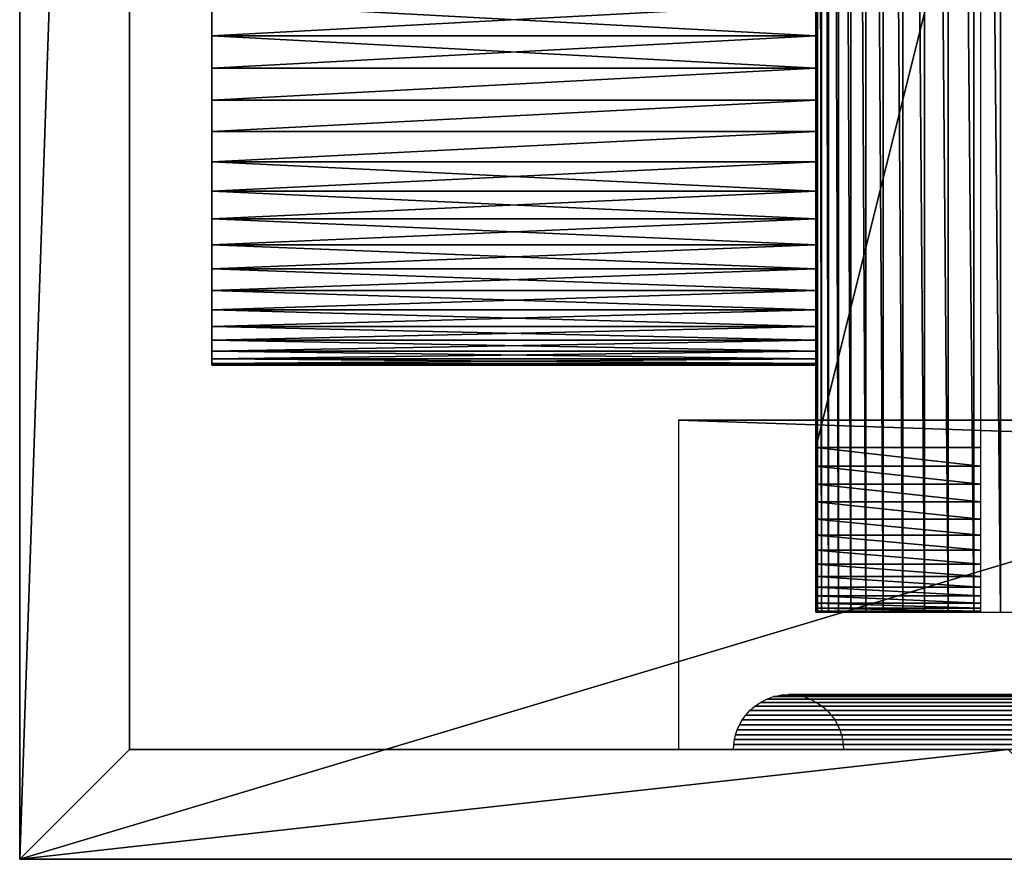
# Model space of a CAD drawing. Header units: millimetres. Extents: x -100 to 100, y -30 to 32.
# Tile 1 of 106: x -100 to -82, y -30 to -15. Entities that reach past the tile are written whole.
import ezdxf

# ---------------------------------------------------------------- set-up
doc = ezdxf.new("R2010")
doc.units = ezdxf.units.MM
doc.header["$LTSCALE"] = 65.185185
for name, color, linetype in [('104', 7, 'CONTINUOUS'), ('107', 7, 'CONTINUOUS'), ('19', 7, 'CONTINUOUS'), ('2', 7, 'CONTINUOUS'), ('20', 7, 'CONTINUOUS'), ('22', 7, 'CONTINUOUS'), ('3', 7, 'CONTINUOUS'), ('5', 7, 'CONTINUOUS'), ('53', 7, 'CONTINUOUS'), ('54', 7, 'CONTINUOUS'), ('56', 7, 'CONTINUOUS'), ('57', 7, 'CONTINUOUS'), ('6', 7, 'CONTINUOUS'), ('60', 7, 'CONTINUOUS'), ('62', 7, 'CONTINUOUS'), ('63', 7, 'CONTINUOUS'), ('64', 7, 'CONTINUOUS'), ('98', 7, 'CONTINUOUS')]:
    doc.layers.add(name, color=color, linetype=linetype)

msp = doc.modelspace()

# ---------------------------------------------------------------- linework, layer by layer
at = {"layer": '104', "linetype": 'Continuous'}
for points in [[(-85.5, 25.5, 393), (-85.5, -25.5, 393), (-85.474, -25.5, 393.557), (-85.5, 25.5, 393)], [(-85.5, 25.5, 393), (-85.474, -25.5, 393.557), (-85.474, 25.5, 393.557), (-85.5, 25.5, 393)], [(-85.474, -25.5, 393.557), (-85.397, -25.5, 394.109), (-85.474, 25.5, 393.557), (-85.474, -25.5, 393.557)], [(-85.474, 25.5, 393.557), (-85.397, -25.5, 394.109), (-85.397, 25.5, 394.109), (-85.474, 25.5, 393.557)], [(-85.397, -25.5, 394.109), (-85.268, -25.5, 394.652), (-85.397, 25.5, 394.109), (-85.397, -25.5, 394.109)], [(-85.397, 25.5, 394.109), (-85.268, -25.5, 394.652), (-85.268, 25.5, 394.652), (-85.397, 25.5, 394.109)], [(-85.268, -25.5, 394.652), (-85.09, -25.5, 395.18), (-85.268, 25.5, 394.652), (-85.268, -25.5, 394.652)], [(-85.268, 25.5, 394.652), (-85.09, -25.5, 395.18), (-85.09, 25.5, 395.18), (-85.268, 25.5, 394.652)], [(-85.09, -25.5, 395.18), (-84.863, -25.5, 395.689), (-85.09, 25.5, 395.18), (-85.09, -25.5, 395.18)], [(-85.09, 25.5, 395.18), (-84.863, -25.5, 395.689), (-84.863, 25.5, 395.689), (-85.09, 25.5, 395.18)], [(-84.863, -25.5, 395.689), (-84.591, -25.5, 396.176), (-84.863, 25.5, 395.689), (-84.863, -25.5, 395.689)], [(-84.863, 25.5, 395.689), (-84.591, -25.5, 396.176), (-84.591, 25.5, 396.176), (-84.863, 25.5, 395.689)], [(-84.591, -25.5, 396.176), (-84.274, -25.5, 396.635), (-84.591, 25.5, 396.176), (-84.591, -25.5, 396.176)], [(-84.591, 25.5, 396.176), (-84.274, -25.5, 396.635), (-84.274, 25.5, 396.635), (-84.591, 25.5, 396.176)], [(-84.274, -25.5, 396.635), (-83.916, -25.5, 397.062), (-84.274, 25.5, 396.635), (-84.274, -25.5, 396.635)], [(-84.274, 25.5, 396.635), (-83.916, -25.5, 397.062), (-83.916, 25.5, 397.062), (-84.274, 25.5, 396.635)], [(-83.916, -25.5, 397.062), (-83.52, -25.5, 397.454), (-83.916, 25.5, 397.062), (-83.916, -25.5, 397.062)], [(-83.916, 25.5, 397.062), (-83.52, -25.5, 397.454), (-83.52, 25.5, 397.454), (-83.916, 25.5, 397.062)], [(-83.52, -25.5, 397.454), (-83.089, -25.5, 397.808), (-83.52, 25.5, 397.454), (-83.52, -25.5, 397.454)], [(-83.52, 25.5, 397.454), (-83.089, -25.5, 397.808), (-83.089, 25.5, 397.808), (-83.52, 25.5, 397.454)], [(-83.089, -25.5, 397.808), (-82.627, -25.5, 398.121), (-83.089, 25.5, 397.808), (-83.089, -25.5, 397.808)], [(-83.089, 25.5, 397.808), (-82.627, -25.5, 398.121), (-82.627, 25.5, 398.121), (-83.089, 25.5, 397.808)], [(-82.627, -25.5, 398.121), (-82.138, -25.5, 398.389), (-82.627, 25.5, 398.121), (-82.627, -25.5, 398.121)], [(-82.627, 25.5, 398.121), (-82.138, -25.5, 398.389), (-82.138, 25.5, 398.389), (-82.627, 25.5, 398.121)], [(-82.138, -25.5, 398.389), (-81.627, -25.5, 398.61), (-82.138, 25.5, 398.389), (-82.138, -25.5, 398.389)], [(-82.138, 25.5, 398.389), (-81.627, -25.5, 398.61), (-81.627, 25.5, 398.61), (-82.138, 25.5, 398.389)]]:
    msp.add_3dface(points, dxfattribs=at)
at = {"layer": '107', "linetype": 'Continuous'}
for points in [[(-85.5, -22.5, 369), (-82.5, -22.5, 369), (-82.5, -22.836, 369.019), (-85.5, -22.5, 369)], [(-85.5, -22.836, 369.019), (-85.5, -22.5, 369), (-82.5, -22.836, 369.019), (-85.5, -22.836, 369.019)], [(-85.5, -23.168, 369.075), (-85.5, -22.836, 369.019), (-82.5, -23.168, 369.075), (-85.5, -23.168, 369.075)], [(-82.5, -23.168, 369.075), (-85.5, -22.836, 369.019), (-82.5, -22.836, 369.019), (-82.5, -23.168, 369.075)], [(-85.5, -23.491, 369.168), (-85.5, -23.168, 369.075), (-82.5, -23.491, 369.168), (-85.5, -23.491, 369.168)], [(-82.5, -23.491, 369.168), (-85.5, -23.168, 369.075), (-82.5, -23.168, 369.075), (-82.5, -23.491, 369.168)], [(-85.5, -23.802, 369.297), (-85.5, -23.491, 369.168), (-82.5, -23.802, 369.297), (-85.5, -23.802, 369.297)], [(-82.5, -23.802, 369.297), (-85.5, -23.491, 369.168), (-82.5, -23.491, 369.168), (-82.5, -23.802, 369.297)], [(-85.5, -24.096, 369.46), (-85.5, -23.802, 369.297), (-82.5, -24.096, 369.46), (-85.5, -24.096, 369.46)], [(-82.5, -24.096, 369.46), (-85.5, -23.802, 369.297), (-82.5, -23.802, 369.297), (-82.5, -24.096, 369.46)], [(-85.5, -24.37, 369.654), (-85.5, -24.096, 369.46), (-82.5, -24.37, 369.655), (-85.5, -24.37, 369.654)], [(-82.5, -24.37, 369.655), (-85.5, -24.096, 369.46), (-82.5, -24.096, 369.46), (-82.5, -24.37, 369.655)], [(-85.5, -24.621, 369.879), (-85.5, -24.37, 369.654), (-82.5, -24.621, 369.879), (-85.5, -24.621, 369.879)], [(-82.5, -24.621, 369.879), (-85.5, -24.37, 369.654), (-82.5, -24.37, 369.655), (-82.5, -24.621, 369.879)], [(-85.5, -24.846, 370.13), (-85.5, -24.621, 369.879), (-82.5, -24.846, 370.13), (-85.5, -24.846, 370.13)], [(-82.5, -24.846, 370.13), (-85.5, -24.621, 369.879), (-82.5, -24.621, 369.879), (-82.5, -24.846, 370.13)], [(-82.5, -25.04, 370.404), (-85.5, -24.846, 370.13), (-82.5, -24.846, 370.13), (-82.5, -25.04, 370.404)], [(-85.5, -25.04, 370.404), (-85.5, -24.846, 370.13), (-82.5, -25.04, 370.404), (-85.5, -25.04, 370.404)], [(-85.5, -25.203, 370.698), (-85.5, -25.04, 370.404), (-82.5, -25.203, 370.698), (-85.5, -25.203, 370.698)], [(-82.5, -25.203, 370.698), (-85.5, -25.04, 370.404), (-82.5, -25.04, 370.404), (-82.5, -25.203, 370.698)], [(-85.5, -25.332, 371.009), (-85.5, -25.203, 370.698), (-82.5, -25.332, 371.009), (-85.5, -25.332, 371.009)], [(-82.5, -25.332, 371.009), (-85.5, -25.203, 370.698), (-82.5, -25.203, 370.698), (-82.5, -25.332, 371.009)], [(-85.5, -25.425, 371.332), (-85.5, -25.332, 371.009), (-82.5, -25.425, 371.332), (-85.5, -25.425, 371.332)], [(-82.5, -25.425, 371.332), (-85.5, -25.332, 371.009), (-82.5, -25.332, 371.009), (-82.5, -25.425, 371.332)], [(-85.5, -25.481, 371.664), (-85.5, -25.425, 371.332), (-82.5, -25.481, 371.664), (-85.5, -25.481, 371.664)], [(-82.5, -25.481, 371.664), (-85.5, -25.425, 371.332), (-82.5, -25.425, 371.332), (-82.5, -25.481, 371.664)], [(-85.5, -25.5, 372), (-85.5, -25.481, 371.664), (-82.5, -25.5, 372), (-85.5, -25.5, 372)], [(-82.5, -25.5, 372), (-85.5, -25.481, 371.664), (-82.5, -25.481, 371.664), (-82.5, -25.5, 372)]]:
    msp.add_3dface(points, dxfattribs=at)
at = {"layer": '19', "color": 7, "linetype": 'Continuous'}
for points in [[(88, -22, 3.5), (-88, -22, 3.5), (88, -22, 5), (88, -22, 3.5)], [(88, -22, 5), (-88, -22, 3.5), (-88, -22, 5), (88, -22, 5)]]:
    msp.add_3dface(points, dxfattribs=at)
at = {"layer": '2', "color": 7, "linetype": 'Continuous'}
msp.add_3dface([(-80, -30, 18), (-100, -30, -2), (100, -30, -2), (-80, -30, 18)], dxfattribs=at)
at = {"layer": '20', "color": 7, "linetype": 'Continuous'}
for points in [[(-88, -28, 5), (88, -28, 5), (-88, -22, 5), (-88, -28, 5)], [(88, -28, 5), (88, -22, 5), (-88, -22, 5), (88, -28, 5)]]:
    msp.add_3dface(points, dxfattribs=at)
at = {"layer": '22', "color": 7, "linetype": 'Continuous'}
for points in [[(-86.271, -27.037, 11.729), (86.396, -27.082, 11.604), (-86.396, -27.082, 11.604), (-86.271, -27.037, 11.729)], [(-86.138, -27.01, 11.862), (86.271, -27.037, 11.729), (-86.271, -27.037, 11.729), (-86.138, -27.01, 11.862)], [(86.271, -27.037, 11.729), (86.396, -27.082, 11.604), (-86.271, -27.037, 11.729), (86.271, -27.037, 11.729)], [(-86, -27, 12), (86.138, -27.01, 11.862), (-86.138, -27.01, 11.862), (-86, -27, 12)], [(86.138, -27.01, 11.862), (86.271, -27.037, 11.729), (-86.138, -27.01, 11.862), (86.138, -27.01, 11.862)], [(86, -27, 12), (86.138, -27.01, 11.862), (-86, -27, 12), (86, -27, 12)], [(-85.862, -27.01, 12.138), (86, -27, 12), (-86, -27, 12), (-85.862, -27.01, 12.138)], [(85.862, -27.01, 12.138), (86, -27, 12), (-85.862, -27.01, 12.138), (85.862, -27.01, 12.138)], [(-85.729, -27.037, 12.271), (85.862, -27.01, 12.138), (-85.862, -27.01, 12.138), (-85.729, -27.037, 12.271)], [(85.729, -27.037, 12.271), (85.862, -27.01, 12.138), (-85.729, -27.037, 12.271), (85.729, -27.037, 12.271)], [(-85.604, -27.082, 12.396), (85.729, -27.037, 12.271), (-85.729, -27.037, 12.271), (-85.604, -27.082, 12.396)], [(85.604, -27.082, 12.396), (85.729, -27.037, 12.271), (-85.604, -27.082, 12.396), (85.604, -27.082, 12.396)], [(-86.614, -27.211, 11.386), (86.703, -27.289, 11.297), (-86.703, -27.289, 11.297), (-86.614, -27.211, 11.386)], [(-86.511, -27.141, 11.489), (86.614, -27.211, 11.386), (-86.614, -27.211, 11.386), (-86.511, -27.141, 11.489)], [(86.614, -27.211, 11.386), (86.703, -27.289, 11.297), (-86.614, -27.211, 11.386), (86.614, -27.211, 11.386)], [(-86.396, -27.082, 11.604), (86.511, -27.141, 11.489), (-86.511, -27.141, 11.489), (-86.396, -27.082, 11.604)], [(86.511, -27.141, 11.489), (86.614, -27.211, 11.386), (-86.511, -27.141, 11.489), (86.511, -27.141, 11.489)], [(86.396, -27.082, 11.604), (86.511, -27.141, 11.489), (-86.396, -27.082, 11.604), (86.396, -27.082, 11.604)], [(-85.489, -27.141, 12.511), (85.604, -27.082, 12.396), (-85.604, -27.082, 12.396), (-85.489, -27.141, 12.511)], [(85.489, -27.141, 12.511), (85.604, -27.082, 12.396), (-85.489, -27.141, 12.511), (85.489, -27.141, 12.511)], [(-85.386, -27.211, 12.614), (85.489, -27.141, 12.511), (-85.489, -27.141, 12.511), (-85.386, -27.211, 12.614)], [(85.386, -27.211, 12.614), (85.489, -27.141, 12.511), (-85.386, -27.211, 12.614), (85.386, -27.211, 12.614)], [(-85.297, -27.289, 12.703), (85.386, -27.211, 12.614), (-85.386, -27.211, 12.614), (-85.297, -27.289, 12.703)], [(85.297, -27.289, 12.703), (85.386, -27.211, 12.614), (-85.297, -27.289, 12.703), (85.297, -27.289, 12.703)], [(-86.779, -27.373, 11.221), (86.842, -27.46, 11.158), (-86.842, -27.46, 11.158), (-86.779, -27.373, 11.221)], [(-86.703, -27.289, 11.297), (86.779, -27.373, 11.221), (-86.779, -27.373, 11.221), (-86.703, -27.289, 11.297)], [(86.779, -27.373, 11.221), (86.842, -27.46, 11.158), (-86.779, -27.373, 11.221), (86.779, -27.373, 11.221)], [(86.703, -27.289, 11.297), (86.779, -27.373, 11.221), (-86.703, -27.289, 11.297), (86.703, -27.289, 11.297)], [(-85.221, -27.373, 12.779), (85.297, -27.289, 12.703), (-85.297, -27.289, 12.703), (-85.221, -27.373, 12.779)], [(85.221, -27.373, 12.779), (85.297, -27.289, 12.703), (-85.221, -27.373, 12.779), (85.221, -27.373, 12.779)], [(-85.158, -27.46, 12.842), (85.221, -27.373, 12.779), (-85.221, -27.373, 12.779), (-85.158, -27.46, 12.842)], [(85.158, -27.46, 12.842), (85.221, -27.373, 12.779), (-85.158, -27.46, 12.842), (85.158, -27.46, 12.842)], [(-86.893, -27.549, 11.107), (86.933, -27.64, 11.067), (-86.933, -27.64, 11.067), (-86.893, -27.549, 11.107)], [(-86.842, -27.46, 11.158), (86.893, -27.549, 11.107), (-86.893, -27.549, 11.107), (-86.842, -27.46, 11.158)], [(86.893, -27.549, 11.107), (86.933, -27.64, 11.067), (-86.893, -27.549, 11.107), (86.893, -27.549, 11.107)], [(86.842, -27.46, 11.158), (86.893, -27.549, 11.107), (-86.842, -27.46, 11.158), (86.842, -27.46, 11.158)], [(-85.107, -27.549, 12.893), (85.158, -27.46, 12.842), (-85.158, -27.46, 12.842), (-85.107, -27.549, 12.893)], [(85.107, -27.549, 12.893), (85.158, -27.46, 12.842), (-85.107, -27.549, 12.893), (85.107, -27.549, 12.893)], [(-85.067, -27.64, 12.933), (85.107, -27.549, 12.893), (-85.107, -27.549, 12.893), (-85.067, -27.64, 12.933)], [(85.067, -27.64, 12.933), (85.107, -27.549, 12.893), (-85.067, -27.64, 12.933), (85.067, -27.64, 12.933)], [(-86.963, -27.73, 11.037), (86.984, -27.82, 11.016), (-86.984, -27.82, 11.016), (-86.963, -27.73, 11.037)], [(-86.933, -27.64, 11.067), (86.963, -27.73, 11.037), (-86.963, -27.73, 11.037), (-86.933, -27.64, 11.067)], [(86.963, -27.73, 11.037), (86.984, -27.82, 11.016), (-86.963, -27.73, 11.037), (86.963, -27.73, 11.037)], [(86.933, -27.64, 11.067), (86.963, -27.73, 11.037), (-86.933, -27.64, 11.067), (86.933, -27.64, 11.067)], [(-85.037, -27.73, 12.963), (85.067, -27.64, 12.933), (-85.067, -27.64, 12.933), (-85.037, -27.73, 12.963)], [(85.037, -27.73, 12.963), (85.067, -27.64, 12.933), (-85.037, -27.73, 12.963), (85.037, -27.73, 12.963)], [(-85.016, -27.82, 12.984), (85.037, -27.73, 12.963), (-85.037, -27.73, 12.963), (-85.016, -27.82, 12.984)], [(85.016, -27.82, 12.984), (85.037, -27.73, 12.963), (-85.016, -27.82, 12.984), (85.016, -27.82, 12.984)], [(87, -28, 11), (-87, -28, 11), (-86.996, -27.91, 11.004), (87, -28, 11)], [(-86.984, -27.82, 11.016), (86.996, -27.91, 11.004), (-86.996, -27.91, 11.004), (-86.984, -27.82, 11.016)], [(86.996, -27.91, 11.004), (87, -28, 11), (-86.996, -27.91, 11.004), (86.996, -27.91, 11.004)], [(86.984, -27.82, 11.016), (86.996, -27.91, 11.004), (-86.984, -27.82, 11.016), (86.984, -27.82, 11.016)], [(-85.004, -27.91, 12.996), (85.016, -27.82, 12.984), (-85.016, -27.82, 12.984), (-85.004, -27.91, 12.996)], [(85.004, -27.91, 12.996), (85.016, -27.82, 12.984), (-85.004, -27.91, 12.996), (85.004, -27.91, 12.996)], [(-85, -28, 13), (85.004, -27.91, 12.996), (-85.004, -27.91, 12.996), (-85, -28, 13)], [(-85, -28, 13), (85, -28, 13), (85.004, -27.91, 12.996), (-85, -28, 13)]]:
    msp.add_3dface(points, dxfattribs=at)
at = {"layer": '3', "color": 7, "linetype": 'Continuous'}
for points in [[(-100, 30, -2), (100, 30, -2), (-100, -30, -2), (-100, 30, -2)], [(-100, -30, -2), (100, 30, -2), (100, -30, -2), (-100, -30, -2)]]:
    msp.add_3dface(points, dxfattribs=at)
at = {"layer": '5', "color": 7, "linetype": 'Continuous'}
for points in [[(98, -28), (-98, -28), (88, -28, 3.5), (98, -28)], [(-98, -28), (-87, -28, 11), (-88, -28, 5), (-98, -28)], [(-98, -28), (-88, -28, 5), (-88, -28, 3.5), (-98, -28)], [(88, -28, 3.5), (-98, -28), (-88, -28, 3.5), (88, -28, 3.5)], [(-87, -28, 11), (87, -28, 11), (-88, -28, 5), (-87, -28, 11)], [(-88, -28, 5), (87, -28, 11), (88, -28, 5), (-88, -28, 5)], [(85, -28, 13), (-85, -28, 13), (82, -28, 16), (85, -28, 13)], [(82, -28, 16), (-85, -28, 13), (-82, -28, 16), (82, -28, 16)]]:
    msp.add_3dface(points, dxfattribs=at)
at = {"layer": '53', "color": 7, "linetype": 'Continuous'}
for points in [[(-80, -30, 398), (-100, -30, 398), (-100, -30, -2), (-80, -30, 398)], [(-80, -30, 18), (-80, -30, 398), (-100, -30, -2), (-80, -30, 18)]]:
    msp.add_3dface(points, dxfattribs=at)
at = {"layer": '54', "color": 7, "linetype": 'Continuous'}
for points in [[(-100, 30, 398), (-100, 30, -2), (-100, -30, 398), (-100, 30, 398)], [(-100, -30, 398), (-100, 30, -2), (-100, -30, -2), (-100, -30, 398)]]:
    msp.add_3dface(points, dxfattribs=at)
at = {"layer": '56', "color": 7, "linetype": 'Continuous'}
for points in [[(-98, -28, 398), (-82, -28, 398), (-82, -28, 16), (-98, -28, 398)], [(-98, -28), (-98, -28, 398), (-82, -28, 16), (-98, -28)]]:
    msp.add_3dface(points, dxfattribs=at)
at = {"layer": '57', "color": 7, "linetype": 'Continuous'}
for points in [[(-98, -28, 398), (-98, -28), (-98, 28, 398), (-98, -28, 398)], [(-98, 28, 398), (-98, -28), (-98, 28), (-98, 28, 398)]]:
    msp.add_3dface(points, dxfattribs=at)
at = {"layer": '6', "color": 7, "linetype": 'Continuous'}
for points in [[(-98, -28), (98, -28), (-98, 28), (-98, -28)], [(-98, 28), (98, -28), (98, 28), (-98, 28)]]:
    msp.add_3dface(points, dxfattribs=at)
at = {"layer": '60', "color": 7, "linetype": 'Continuous'}
for points in [[(-100, 30, 398), (-100, -30, 398), (-98, 28, 398), (-100, 30, 398)], [(-100, -30, 398), (-98, -28, 398), (-98, 28, 398), (-100, -30, 398)], [(-100, -30, 398), (-80, -30, 398), (-82, -28, 398), (-100, -30, 398)], [(-100, -30, 398), (-82, -28, 398), (-98, -28, 398), (-100, -30, 398)]]:
    msp.add_3dface(points, dxfattribs=at)
at = {"layer": '62', "linetype": 'Continuous'}
for points in [[(-82.5, -10.5, 369), (-82.5, -22.5, 369), (-85.5, -22.5, 369), (-82.5, -10.5, 369)], [(-85.5, -10.5, 369), (-82.5, -10.5, 369), (-85.5, -22.5, 369), (-85.5, -10.5, 369)]]:
    msp.add_3dface(points, dxfattribs=at)
at = {"layer": '63', "linetype": 'Continuous'}
for points in [[(-96.5, -15, 373), (-96.5, -14.412, 373.029), (-85.5, -15, 373), (-96.5, -15, 373)], [(-85.5, -15, 373), (-96.5, -14.412, 373.029), (-85.5, -14.412, 373.029), (-85.5, -15, 373)], [(-96.5, -15.588, 373.029), (-96.5, -15, 373), (-85.5, -15.588, 373.029), (-96.5, -15.588, 373.029)], [(-85.5, -15.588, 373.029), (-96.5, -15, 373), (-85.5, -15, 373), (-85.5, -15.588, 373.029)], [(-96.5, -16.171, 373.115), (-96.5, -15.588, 373.029), (-85.5, -15.588, 373.029), (-96.5, -16.171, 373.115)], [(-85.5, -16.171, 373.115), (-96.5, -16.171, 373.115), (-85.5, -15.588, 373.029), (-85.5, -16.171, 373.115)], [(-96.5, -16.742, 373.258), (-96.5, -16.171, 373.115), (-85.5, -16.171, 373.115), (-96.5, -16.742, 373.258)], [(-85.5, -16.742, 373.258), (-96.5, -16.742, 373.258), (-85.5, -16.171, 373.115), (-85.5, -16.742, 373.258)], [(-96.5, -17.296, 373.457), (-96.5, -16.742, 373.258), (-85.5, -16.742, 373.258), (-96.5, -17.296, 373.457)], [(-85.5, -17.296, 373.457), (-96.5, -17.296, 373.457), (-85.5, -16.742, 373.258), (-85.5, -17.296, 373.457)], [(-96.5, -17.828, 373.708), (-96.5, -17.296, 373.457), (-85.5, -17.828, 373.708), (-96.5, -17.828, 373.708)], [(-85.5, -17.828, 373.708), (-96.5, -17.296, 373.457), (-85.5, -17.296, 373.457), (-85.5, -17.828, 373.708)], [(-96.5, -18.333, 374.011), (-96.5, -17.828, 373.708), (-85.5, -18.333, 374.011), (-96.5, -18.333, 374.011)], [(-85.5, -18.333, 374.011), (-96.5, -17.828, 373.708), (-85.5, -17.828, 373.708), (-85.5, -18.333, 374.011)], [(-96.5, -18.806, 374.362), (-96.5, -18.333, 374.011), (-85.5, -18.806, 374.362), (-96.5, -18.806, 374.362)], [(-85.5, -18.806, 374.362), (-96.5, -18.333, 374.011), (-85.5, -18.333, 374.011), (-85.5, -18.806, 374.362)], [(-96.5, -19.243, 374.757), (-96.5, -18.806, 374.362), (-85.5, -19.243, 374.757), (-96.5, -19.243, 374.757)], [(-85.5, -19.243, 374.757), (-96.5, -18.806, 374.362), (-85.5, -18.806, 374.362), (-85.5, -19.243, 374.757)], [(-96.5, -19.638, 375.194), (-96.5, -19.243, 374.757), (-85.5, -19.638, 375.194), (-96.5, -19.638, 375.194)], [(-85.5, -19.638, 375.194), (-96.5, -19.243, 374.757), (-85.5, -19.243, 374.757), (-85.5, -19.638, 375.194)], [(-96.5, -19.989, 375.667), (-96.5, -19.638, 375.194), (-85.5, -19.989, 375.667), (-96.5, -19.989, 375.667)], [(-85.5, -19.989, 375.667), (-96.5, -19.638, 375.194), (-85.5, -19.638, 375.194), (-85.5, -19.989, 375.667)], [(-96.5, -20.292, 376.172), (-96.5, -19.989, 375.667), (-85.5, -20.292, 376.172), (-96.5, -20.292, 376.172)], [(-85.5, -20.292, 376.172), (-96.5, -19.989, 375.667), (-85.5, -19.989, 375.667), (-85.5, -20.292, 376.172)], [(-96.5, -20.543, 376.704), (-96.5, -20.292, 376.172), (-85.5, -20.543, 376.704), (-96.5, -20.543, 376.704)], [(-85.5, -20.543, 376.704), (-96.5, -20.292, 376.172), (-85.5, -20.292, 376.172), (-85.5, -20.543, 376.704)], [(-96.5, -20.742, 377.258), (-96.5, -20.543, 376.704), (-85.5, -20.742, 377.258), (-96.5, -20.742, 377.258)], [(-85.5, -20.742, 377.258), (-96.5, -20.543, 376.704), (-85.5, -20.543, 376.704), (-85.5, -20.742, 377.258)], [(-96.5, -20.885, 377.829), (-96.5, -20.742, 377.258), (-85.5, -20.885, 377.829), (-96.5, -20.885, 377.829)], [(-85.5, -20.885, 377.829), (-96.5, -20.742, 377.258), (-85.5, -20.742, 377.258), (-85.5, -20.885, 377.829)], [(-96.5, -20.971, 378.412), (-96.5, -20.885, 377.829), (-85.5, -20.971, 378.412), (-96.5, -20.971, 378.412)], [(-85.5, -20.971, 378.412), (-96.5, -20.885, 377.829), (-85.5, -20.885, 377.829), (-85.5, -20.971, 378.412)], [(-96.5, -21, 379), (-96.5, -20.971, 378.412), (-85.5, -21, 379), (-96.5, -21, 379)], [(-85.5, -21, 379), (-96.5, -20.971, 378.412), (-85.5, -20.971, 378.412), (-85.5, -21, 379)]]:
    msp.add_3dface(points, dxfattribs=at)
at = {"layer": '64', "linetype": 'Continuous'}
for points in [[(-96.5, -14.412, 384.971), (-96.5, -15, 385), (-85.5, -14.412, 384.971), (-96.5, -14.412, 384.971)], [(-85.5, -14.412, 384.971), (-96.5, -15, 385), (-85.5, -15, 385), (-85.5, -14.412, 384.971)], [(-96.5, -15, 385), (-96.5, -15.588, 384.971), (-85.5, -15, 385), (-96.5, -15, 385)], [(-85.5, -15, 385), (-96.5, -15.588, 384.971), (-85.5, -15.588, 384.971), (-85.5, -15, 385)], [(-96.5, -15.588, 384.971), (-96.5, -16.171, 384.885), (-85.5, -15.588, 384.971), (-96.5, -15.588, 384.971)], [(-85.5, -15.588, 384.971), (-96.5, -16.171, 384.885), (-85.5, -16.171, 384.885), (-85.5, -15.588, 384.971)], [(-96.5, -16.171, 384.885), (-96.5, -16.742, 384.742), (-85.5, -16.171, 384.885), (-96.5, -16.171, 384.885)], [(-85.5, -16.171, 384.885), (-96.5, -16.742, 384.742), (-85.5, -16.742, 384.742), (-85.5, -16.171, 384.885)], [(-96.5, -16.742, 384.742), (-96.5, -17.296, 384.543), (-85.5, -16.742, 384.742), (-96.5, -16.742, 384.742)], [(-85.5, -16.742, 384.742), (-96.5, -17.296, 384.543), (-85.5, -17.296, 384.543), (-85.5, -16.742, 384.742)], [(-96.5, -17.296, 384.543), (-96.5, -17.828, 384.292), (-85.5, -17.296, 384.543), (-96.5, -17.296, 384.543)], [(-85.5, -17.296, 384.543), (-96.5, -17.828, 384.292), (-85.5, -17.828, 384.292), (-85.5, -17.296, 384.543)], [(-96.5, -17.828, 384.292), (-96.5, -18.333, 383.989), (-85.5, -17.828, 384.292), (-96.5, -17.828, 384.292)], [(-85.5, -17.828, 384.292), (-96.5, -18.333, 383.989), (-85.5, -18.333, 383.989), (-85.5, -17.828, 384.292)], [(-96.5, -18.333, 383.989), (-96.5, -18.806, 383.638), (-85.5, -18.333, 383.989), (-96.5, -18.333, 383.989)], [(-85.5, -18.333, 383.989), (-96.5, -18.806, 383.638), (-85.5, -18.806, 383.638), (-85.5, -18.333, 383.989)], [(-96.5, -18.806, 383.638), (-96.5, -19.243, 383.243), (-85.5, -18.806, 383.638), (-96.5, -18.806, 383.638)], [(-85.5, -18.806, 383.638), (-96.5, -19.243, 383.243), (-85.5, -19.243, 383.243), (-85.5, -18.806, 383.638)], [(-96.5, -19.243, 383.243), (-96.5, -19.638, 382.806), (-85.5, -19.243, 383.243), (-96.5, -19.243, 383.243)], [(-85.5, -19.243, 383.243), (-96.5, -19.638, 382.806), (-85.5, -19.638, 382.806), (-85.5, -19.243, 383.243)], [(-96.5, -19.638, 382.806), (-96.5, -19.989, 382.333), (-85.5, -19.638, 382.806), (-96.5, -19.638, 382.806)], [(-85.5, -19.638, 382.806), (-96.5, -19.989, 382.333), (-85.5, -19.989, 382.333), (-85.5, -19.638, 382.806)], [(-96.5, -19.989, 382.333), (-96.5, -20.292, 381.828), (-85.5, -19.989, 382.333), (-96.5, -19.989, 382.333)], [(-85.5, -19.989, 382.333), (-96.5, -20.292, 381.828), (-85.5, -20.292, 381.828), (-85.5, -19.989, 382.333)], [(-96.5, -20.292, 381.828), (-96.5, -20.543, 381.296), (-85.5, -20.292, 381.828), (-96.5, -20.292, 381.828)], [(-85.5, -20.292, 381.828), (-96.5, -20.543, 381.296), (-85.5, -20.543, 381.296), (-85.5, -20.292, 381.828)], [(-96.5, -20.543, 381.296), (-96.5, -20.742, 380.742), (-85.5, -20.543, 381.296), (-96.5, -20.543, 381.296)], [(-85.5, -20.543, 381.296), (-96.5, -20.742, 380.742), (-85.5, -20.742, 380.742), (-85.5, -20.543, 381.296)], [(-96.5, -20.742, 380.742), (-96.5, -20.885, 380.171), (-85.5, -20.742, 380.742), (-96.5, -20.742, 380.742)], [(-85.5, -20.742, 380.742), (-96.5, -20.885, 380.171), (-85.5, -20.885, 380.171), (-85.5, -20.742, 380.742)], [(-96.5, -20.885, 380.171), (-96.5, -20.971, 379.588), (-85.5, -20.885, 380.171), (-96.5, -20.885, 380.171)], [(-85.5, -20.885, 380.171), (-96.5, -20.971, 379.588), (-85.5, -20.971, 379.588), (-85.5, -20.885, 380.171)], [(-96.5, -21, 379), (-85.5, -21, 379), (-85.5, -20.971, 379.588), (-96.5, -21, 379)], [(-96.5, -20.971, 379.588), (-96.5, -21, 379), (-85.5, -20.971, 379.588), (-96.5, -20.971, 379.588)]]:
    msp.add_3dface(points, dxfattribs=at)
at = {"layer": '98', "linetype": 'Continuous'}
for points in [[(-85.5, 25.5, 393), (-85.5, -2.194, 388.889), (-85.5, -25.5, 393), (-85.5, 25.5, 393)], [(-85.5, -2.194, 388.889), (-85.5, -2.779, 388.752), (-85.5, -25.5, 393), (-85.5, -2.194, 388.889)], [(-85.5, -14.412, 384.971), (-85.5, -15, 385), (-85.5, -2.779, 388.752), (-85.5, -14.412, 384.971)], [(-85.5, -15, 385), (-85.5, -15.588, 384.971), (-85.5, -2.779, 388.752), (-85.5, -15, 385)], [(-85.5, -15.588, 384.971), (-85.5, -16.171, 384.885), (-85.5, -2.779, 388.752), (-85.5, -15.588, 384.971)], [(-85.5, -16.171, 384.885), (-85.5, -16.742, 384.742), (-85.5, -2.779, 388.752), (-85.5, -16.171, 384.885)], [(-85.5, -2.779, 388.752), (-85.5, -16.742, 384.742), (-85.5, -25.5, 393), (-85.5, -2.779, 388.752)], [(-85.5, -10.5, 369), (-85.5, -22.5, 369), (-85.5, -12.704, 373.457), (-85.5, -10.5, 369)], [(-85.5, -22.5, 369), (-85.5, -13.258, 373.258), (-85.5, -12.704, 373.457), (-85.5, -22.5, 369)], [(-85.5, -22.5, 369), (-85.5, -13.829, 373.115), (-85.5, -13.258, 373.258), (-85.5, -22.5, 369)], [(-85.5, -22.5, 369), (-85.5, -14.412, 373.029), (-85.5, -13.829, 373.115), (-85.5, -22.5, 369)], [(-85.5, -22.5, 369), (-85.5, -15, 373), (-85.5, -14.412, 373.029), (-85.5, -22.5, 369)], [(-85.5, -22.5, 369), (-85.5, -15.588, 373.029), (-85.5, -15, 373), (-85.5, -22.5, 369)], [(-85.5, -22.5, 369), (-85.5, -16.171, 373.115), (-85.5, -15.588, 373.029), (-85.5, -22.5, 369)], [(-85.5, -22.5, 369), (-85.5, -16.742, 373.258), (-85.5, -16.171, 373.115), (-85.5, -22.5, 369)], [(-85.5, -22.5, 369), (-85.5, -17.296, 373.457), (-85.5, -16.742, 373.258), (-85.5, -22.5, 369)], [(-85.5, -16.742, 384.742), (-85.5, -17.296, 384.543), (-85.5, -25.5, 393), (-85.5, -16.742, 384.742)], [(-85.5, -22.5, 369), (-85.5, -17.828, 373.708), (-85.5, -17.296, 373.457), (-85.5, -22.5, 369)], [(-85.5, -17.296, 384.543), (-85.5, -17.828, 384.292), (-85.5, -25.5, 393), (-85.5, -17.296, 384.543)], [(-85.5, -22.5, 369), (-85.5, -18.333, 374.011), (-85.5, -17.828, 373.708), (-85.5, -22.5, 369)], [(-85.5, -17.828, 384.292), (-85.5, -18.333, 383.989), (-85.5, -25.5, 393), (-85.5, -17.828, 384.292)], [(-85.5, -22.5, 369), (-85.5, -18.806, 374.362), (-85.5, -18.333, 374.011), (-85.5, -22.5, 369)], [(-85.5, -18.333, 383.989), (-85.5, -18.806, 383.638), (-85.5, -25.5, 393), (-85.5, -18.333, 383.989)], [(-85.5, -22.5, 369), (-85.5, -19.243, 374.757), (-85.5, -18.806, 374.362), (-85.5, -22.5, 369)], [(-85.5, -18.806, 383.638), (-85.5, -19.243, 383.243), (-85.5, -25.5, 393), (-85.5, -18.806, 383.638)], [(-85.5, -22.5, 369), (-85.5, -19.638, 375.194), (-85.5, -19.243, 374.757), (-85.5, -22.5, 369)], [(-85.5, -19.243, 383.243), (-85.5, -19.638, 382.806), (-85.5, -25.5, 393), (-85.5, -19.243, 383.243)], [(-85.5, -22.5, 369), (-85.5, -19.989, 375.667), (-85.5, -19.638, 375.194), (-85.5, -22.5, 369)], [(-85.5, -19.638, 382.806), (-85.5, -19.989, 382.333), (-85.5, -25.5, 393), (-85.5, -19.638, 382.806)], [(-85.5, -22.5, 369), (-85.5, -20.292, 376.172), (-85.5, -19.989, 375.667), (-85.5, -22.5, 369)], [(-85.5, -19.989, 382.333), (-85.5, -20.292, 381.828), (-85.5, -25.5, 393), (-85.5, -19.989, 382.333)], [(-85.5, -22.5, 369), (-85.5, -20.543, 376.704), (-85.5, -20.292, 376.172), (-85.5, -22.5, 369)], [(-85.5, -20.292, 381.828), (-85.5, -20.543, 381.296), (-85.5, -25.425, 371.332), (-85.5, -20.292, 381.828)], [(-85.5, -25.5, 393), (-85.5, -20.292, 381.828), (-85.5, -25.5, 372), (-85.5, -25.5, 393)], [(-85.5, -25.5, 372), (-85.5, -20.292, 381.828), (-85.5, -25.481, 371.664), (-85.5, -25.5, 372)], [(-85.5, -25.481, 371.664), (-85.5, -20.292, 381.828), (-85.5, -25.425, 371.332), (-85.5, -25.481, 371.664)], [(-85.5, -22.5, 369), (-85.5, -20.742, 377.258), (-85.5, -20.543, 376.704), (-85.5, -22.5, 369)], [(-85.5, -20.543, 381.296), (-85.5, -20.742, 380.742), (-85.5, -24.846, 370.13), (-85.5, -20.543, 381.296)], [(-85.5, -25.425, 371.332), (-85.5, -20.543, 381.296), (-85.5, -25.332, 371.009), (-85.5, -25.425, 371.332)], [(-85.5, -25.332, 371.009), (-85.5, -20.543, 381.296), (-85.5, -25.203, 370.698), (-85.5, -25.332, 371.009)], [(-85.5, -25.203, 370.698), (-85.5, -20.543, 381.296), (-85.5, -25.04, 370.404), (-85.5, -25.203, 370.698)], [(-85.5, -25.04, 370.404), (-85.5, -20.543, 381.296), (-85.5, -24.846, 370.13), (-85.5, -25.04, 370.404)], [(-85.5, -22.5, 369), (-85.5, -20.885, 377.829), (-85.5, -20.742, 377.258), (-85.5, -22.5, 369)], [(-85.5, -20.742, 380.742), (-85.5, -20.885, 380.171), (-85.5, -23.802, 369.297), (-85.5, -20.742, 380.742)], [(-85.5, -24.846, 370.13), (-85.5, -20.742, 380.742), (-85.5, -24.621, 369.879), (-85.5, -24.846, 370.13)], [(-85.5, -24.621, 369.879), (-85.5, -20.742, 380.742), (-85.5, -24.37, 369.654), (-85.5, -24.621, 369.879)], [(-85.5, -24.37, 369.654), (-85.5, -20.742, 380.742), (-85.5, -24.096, 369.46), (-85.5, -24.37, 369.654)], [(-85.5, -24.096, 369.46), (-85.5, -20.742, 380.742), (-85.5, -23.802, 369.297), (-85.5, -24.096, 369.46)], [(-85.5, -22.5, 369), (-85.5, -20.971, 378.412), (-85.5, -20.885, 377.829), (-85.5, -22.5, 369)], [(-85.5, -20.885, 380.171), (-85.5, -20.971, 379.588), (-85.5, -22.836, 369.019), (-85.5, -20.885, 380.171)], [(-85.5, -23.802, 369.297), (-85.5, -20.885, 380.171), (-85.5, -23.491, 369.168), (-85.5, -23.802, 369.297)], [(-85.5, -23.491, 369.168), (-85.5, -20.885, 380.171), (-85.5, -23.168, 369.075), (-85.5, -23.491, 369.168)], [(-85.5, -23.168, 369.075), (-85.5, -20.885, 380.171), (-85.5, -22.836, 369.019), (-85.5, -23.168, 369.075)], [(-85.5, -22.5, 369), (-85.5, -21, 379), (-85.5, -20.971, 378.412), (-85.5, -22.5, 369)], [(-85.5, -21, 379), (-85.5, -22.5, 369), (-85.5, -20.971, 379.588), (-85.5, -21, 379)], [(-85.5, -20.971, 379.588), (-85.5, -22.5, 369), (-85.5, -22.836, 369.019), (-85.5, -20.971, 379.588)]]:
    msp.add_3dface(points, dxfattribs=at)

doc.saveas('drawing.dxf')
